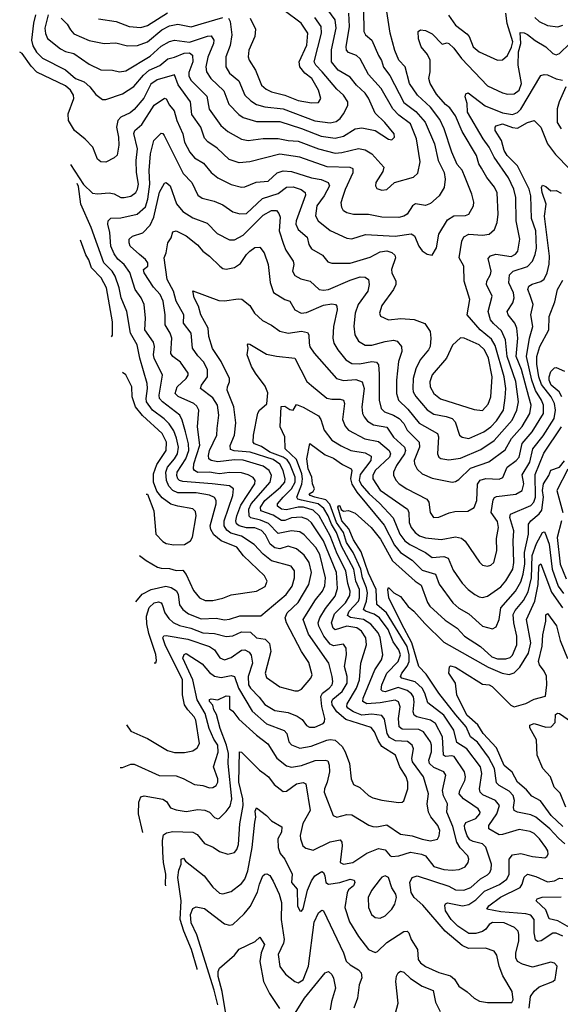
# Model space of a CAD drawing. Extents: x 1308313 to 1441400, y 959662 to 1036319.
# Tile 14 of 256: x 1333181 to 1336411, y 979268 to 985146. Entities that reach past the tile are written whole.
import ezdxf

# ---------------------------------------------------------------- set-up
doc = ezdxf.new("R2010")
doc.units = 0

msp = doc.modelspace()

# ---------------------------------------------------------------- linework, layer by layer
at = {"layer": '0CON10XD'}
for points in [[(1335233.9, 985205), (1335236.4, 985076.4), (1335246.4, 985056.4), (1335285, 985023.1), (1335325, 984931.8), (1335342.1, 984902.1), (1335353.8, 984863.8), (1335393.1, 984813.1), (1335475, 984652.5), (1335548.3, 984598.3), (1335604, 984534), (1335658.9, 984405), (1335681.8, 984305), (1335716.5, 984235), (1335723.2, 984195), (1335717.5, 984145), (1335686.7, 984095), (1335635, 984048.6), (1335605, 984036.9), (1335545, 984047.9), (1335528.5, 984035), (1335495.2, 983984.8), (1335475, 983972.7), (1335445, 983965.9), (1335345, 983968.2), (1335265, 983983.5), (1335175, 983983.9), (1335135, 983992.5), (1335116.1, 984006.1), (1335105.4, 984025.4), (1335102.1, 984055), (1335113.1, 984093.1), (1335126.7, 984135), (1335173.9, 984235), (1335172.2, 984255), (1335155, 984264.6), (1335017.7, 984267.7), (1334855, 984324.8), (1334735, 984343), (1334555, 984296.9), (1334492.7, 984292.7), (1334431.2, 984311.2), (1334360.2, 984380.2), (1334305, 984417.5), (1334285, 984438.5), (1334262.9, 984505), (1334210.1, 984580.1), (1334200.6, 984655), (1334127.1, 984757.1), (1334106.5, 984816.5), (1334002, 984788), (1333965, 984762.2), (1333922, 984678), (1333865, 984610), (1333839.9, 984590.1), (1333785, 984563.4), (1333766.1, 984543.9), (1333758.4, 984505), (1333771.3, 984445), (1333772.4, 984397.6), (1333762.1, 984337.9), (1333745, 984322), (1333695, 984296.2), (1333665, 984297.5), (1333644.6, 984314.6), (1333618.6, 984385), (1333572.4, 984432.4), (1333508.5, 984485), (1333473.2, 984545), (1333469.6, 984585), (1333504.1, 984675.9), (1333502.4, 984695), (1333485.2, 984725), (1333455, 984752), (1333283.2, 984833.2), (1333249.2, 984869.2), (1333195, 984944.3), (1333180.6, 984951.6)], [(1333275.2, 985175), (1333263, 985125), (1333251.4, 985025), (1333260, 984990), (1333281.5, 984951.5), (1333316.6, 984916.6), (1333455, 984847.8), (1333515, 984796.1), (1333565, 984775.5), (1333600, 984745), (1333635, 984700), (1333675, 984670), (1333695, 984669.2), (1333795, 984703.8), (1333862.1, 984747.9), (1333920, 984815), (1333955, 984844.4), (1334017.3, 984872.7), (1334065, 984912.6), (1334105, 984921.6), (1334163.8, 984946.2), (1334195, 984948.7), (1334213.8, 984935), (1334214.3, 984895), (1334191.3, 984831.3), (1334191.7, 984811.7), (1334204.1, 984785), (1334299, 984689), (1334313.1, 984613.1), (1334382.3, 984515), (1334425, 984478.9), (1334505, 984433.8), (1334545, 984425.9), (1334635, 984437.5), (1334725, 984437.7), (1334785, 984425.7), (1334845, 984422), (1334965, 984376), (1335065, 984349.6), (1335105, 984352.5), (1335205, 984377.1), (1335245, 984369.3), (1335285.2, 984345.2), (1335355.6, 984265), (1335350.3, 984239.7), (1335308.1, 984175), (1335306, 984155), (1335315, 984138.8), (1335345, 984128.6), (1335375, 984132.9), (1335420.8, 984175), (1335533.2, 984206.8), (1335559.7, 984230.3), (1335572.7, 984297.3), (1335550.5, 984435), (1335515.9, 984525), (1335445, 984576.7), (1335410.5, 984615), (1335341.2, 984735), (1335265, 984818.2), (1335215, 984912.2), (1335192.4, 984932.4), (1335145, 984951.3), (1335133.5, 984963.5), (1335131.6, 984985), (1335151.3, 985105), (1335147.1, 985185)], [(1333350.9, 985175), (1333330.5, 985095), (1333334.5, 985064.5), (1333346.7, 985035), (1333425, 984972.8), (1333455, 984956.8), (1333505, 984945.3), (1333595, 984880.7), (1333665, 984846.2), (1333735, 984844.6), (1333776, 984836), (1333815, 984841.6), (1333960.5, 984929.5), (1334025, 984988.8), (1334075, 985017.1), (1334105, 985023.2), (1334195, 985013.1), (1334301.8, 985048.2), (1334325, 985050.5), (1334340.3, 985025), (1334337.8, 985005), (1334305, 984922), (1334293.5, 984865), (1334297.1, 984835), (1334322, 984795), (1334400.6, 984720.6), (1334431, 984641), (1334489.5, 984579.5), (1334515, 984562.2), (1334595, 984539.2), (1334735, 984537.8), (1334865, 984496.6), (1334981.5, 984451.5), (1335065, 984438.3), (1335115, 984451.4), (1335185, 984494.7), (1335225, 984501.6), (1335303.9, 984483.9), (1335385, 984433.1), (1335405, 984429.2), (1335420.8, 984445), (1335418.1, 984465), (1335361.7, 984531.7), (1335305, 984588.1), (1335265, 984677.8), (1335245, 984707.5), (1335193.3, 984755), (1335155, 984802.3), (1335083.3, 984845), (1335043.3, 984895), (1335044.5, 984965.5), (1335071.6, 985095), (1335065.7, 985145), (1335021.8, 985205)], [(1333485, 984282.1), (1333561.4, 984161.4), (1333615, 984110), (1333645, 984106.2), (1333715, 984113.5), (1333745, 984107.3), (1333785, 984085.4), (1333805, 984083.9), (1333845, 984093.1), (1333875.4, 984115), (1333885.3, 984135), (1333889.6, 984165), (1333878.1, 984235), (1333875.7, 984305), (1333885.2, 984375), (1333862.6, 984467.4), (1333868.5, 984485), (1333909.8, 984520.2), (1333985, 984635.3), (1334045, 984676.9), (1334055, 984674.6), (1334075, 984636.7), (1334102.6, 984602.6), (1334118.6, 984545), (1334155.8, 984465), (1334166, 984415), (1334197.2, 984355), (1334225, 984320.8), (1334279.2, 984289.2), (1334324.8, 984234.8), (1334365, 984201.2), (1334445, 984162.3), (1334505, 984146.2), (1334525, 984147.9), (1334593.3, 984176.7), (1334665, 984182.7), (1334718.1, 984231.9), (1334755, 984244.2), (1334805, 984239.5), (1334925, 984203), (1334982.4, 984192.4), (1335023.3, 984175), (1335030.9, 984155), (1335000.4, 984095), (1334955.8, 984035), (1334948.1, 983975), (1334964.6, 983945), (1335035, 983888.2), (1335135, 983841.5), (1335165, 983837.3), (1335246.4, 983863.6), (1335424.7, 983854.7), (1335518.7, 983868.7), (1335539.6, 983855), (1335564.6, 983795), (1335585, 983766.9), (1335615, 983745.6), (1335645, 983740), (1335670, 983785), (1335684.3, 983865.7), (1335737.6, 983952.4), (1335774.7, 983975.3), (1335845, 983978.1), (1335864.4, 983985), (1335891.8, 984035), (1335893.4, 984056.6), (1335882, 984105), (1335842.9, 984205), (1335825, 984247.5), (1335795, 984281.4), (1335762.2, 984355), (1335717, 984495), (1335691.2, 984551.2), (1335635.9, 984625), (1335558.2, 984695), (1335508.7, 984765), (1335484.3, 984864.2), (1335445, 984905.5), (1335421.5, 984961.5), (1335394.4, 985065), (1335374.5, 985195)], [(1333651.8, 985151.8), (1333756.5, 985136.5), (1333835, 985104.7), (1333905, 985099.5), (1333945, 985111.6), (1334063.4, 985186.6)], [(1334558.5, 985155), (1334589.7, 985089.7), (1334584.7, 985045), (1334550, 984965), (1334545.4, 984925), (1334551.2, 984905), (1334590.4, 984845), (1334625.7, 984755.8), (1334652.3, 984732.3), (1334685, 984716.6), (1334765, 984696.2), (1334845, 984663.8), (1334925, 984649.1), (1334965, 984652.7), (1334980, 984675), (1334965.8, 984725), (1334926.9, 984795), (1334885, 984827.4), (1334855.2, 984865), (1334850.4, 984895), (1334896, 984995), (1334903, 985065), (1334862.4, 985125), (1334760.3, 985200.3)], [(1335742.7, 985172.7), (1335783.6, 985113.6), (1335851.8, 985061.8), (1335865.3, 985045.3), (1335890.5, 984985), (1335925, 984954.5), (1336034.5, 984904.5), (1336065, 984907.3), (1336095, 984933.5), (1336118.7, 984981.3), (1336126.6, 985015), (1336093.7, 985123.7), (1336085.6, 985185)], [(1333428.9, 985155), (1333465, 985120), (1333484.1, 985085), (1333505, 985062), (1333595, 985022.8), (1333685, 985003.8), (1333755, 985008.2), (1333825, 984990.7), (1333885, 984992.6), (1333945, 985013.8), (1334030.3, 985085), (1334075, 985110.6), (1334125, 985119.1), (1334205, 985103.6), (1334265, 985121.7), (1334395, 985160.3)], [(1334428.9, 985155), (1334437.3, 985135), (1334448.4, 985055), (1334437.6, 984992.4), (1334411.9, 984925), (1334411.3, 984865), (1334435, 984826.2), (1334490.4, 984780.4), (1334526.1, 984695), (1334561, 984661), (1334595, 984640.6), (1334645, 984627), (1334755, 984613.7), (1334945, 984541.9), (1335035, 984531.4), (1335071.5, 984538.5), (1335095, 984557.3), (1335114.6, 984585), (1335141.2, 984635), (1335140.4, 984655), (1335115.4, 984695), (1335075, 984732.5), (1334988.7, 984835), (1334950.3, 984875), (1334940.7, 984895), (1334983.5, 985065), (1334982.3, 985105), (1334945, 985159.7)], [(1336258.7, 985158.7), (1336284.5, 985135), (1336335, 985110.7), (1336395, 985104.6), (1336425, 985114.6)], [(1333874.6, 981670.7), (1333913.2, 981716.8), (1333965.4, 981744.6), (1334053.5, 981763.5), (1334086.5, 981756.5), (1334117.2, 981737.2), (1334127.6, 981715), (1334135, 981652.2), (1334155.4, 981625), (1334189.2, 981599.2), (1334265, 981569.6), (1334355, 981572.7), (1334405, 981563.2), (1334435, 981566.4), (1334495, 981586.5), (1334622, 981588), (1334773.6, 981715), (1334808.2, 981765), (1334821.8, 981815), (1334821.8, 981855), (1334803.2, 981883.2), (1334685, 981915.8), (1334635, 981954.8), (1334582.2, 982012.2), (1334505, 982062.5), (1334441.7, 982081.7), (1334417.7, 982097.7), (1334402.6, 982125), (1334401.6, 982155), (1334454.8, 982305), (1334457.7, 982345), (1334433.3, 982363.3), (1334331.4, 982375), (1334155, 982388.6), (1334135.5, 982395), (1334125, 982405.6), (1334119.6, 982425), (1334122.2, 982445), (1334173.3, 982525), (1334190.7, 982575), (1334189.8, 982615), (1334171.5, 982685), (1334152.2, 982755), (1334136.6, 982785), (1334033.3, 982865), (1334016.2, 982885), (1334014.3, 982905), (1334034.6, 983025), (1333983.8, 983125), (1333980.2, 983145), (1333986.2, 983195), (1333980.5, 983220.5), (1333927.5, 983295), (1333932.4, 983365), (1333923.4, 983445), (1333906.2, 983485), (1333869.7, 983535), (1333837.8, 983637.8), (1333804.2, 983684.2), (1333766.1, 983716.1), (1333745, 983748.5), (1333725.7, 983795), (1333718.4, 983875), (1333706.8, 983925), (1333709.3, 983945), (1333725, 983962.3), (1333785, 983963.2), (1333882.9, 983985), (1333931.6, 984028.4), (1333946.7, 984075), (1333958.9, 984165), (1333954.5, 984245.5), (1333961.4, 984345), (1333981.5, 984425), (1334025, 984467.9), (1334035, 984466.2), (1334043.1, 984455), (1334157.2, 984227.2), (1334210, 984175), (1334245, 984099.4), (1334271.1, 984081.1), (1334343, 984063), (1334395, 984040.9), (1334455, 983998.8), (1334495, 983988.2), (1334535, 983988.3), (1334632.2, 984077.8), (1334725, 984109.4), (1334775, 984145.8), (1334815, 984148.9), (1334862.8, 984132.8), (1334886.5, 984115), (1334888.6, 984098.6), (1334832.6, 983945), (1334830.6, 983925), (1334845, 983894.6), (1334897.4, 983847.4), (1334907.3, 983805), (1334925, 983777.8), (1334990.3, 983740.3), (1335020.9, 983700.9), (1335045, 983692.1), (1335155, 983692.2), (1335275, 983729.4), (1335335, 983760), (1335375, 983765.8), (1335405, 983756.9), (1335421.4, 983741.4), (1335426.5, 983725), (1335401.2, 983655), (1335404.5, 983635), (1335428.6, 983585), (1335428.6, 983565), (1335414.5, 983535), (1335345, 983440), (1335329.4, 983395), (1335335.6, 983375.6), (1335385, 983354.6), (1335457.3, 983362.7), (1335537.1, 983357.1), (1335602, 983332), (1335633.6, 983285), (1335637.5, 983245), (1335632.3, 983195), (1335623.8, 983175), (1335574, 983115), (1335547.9, 983062.1), (1335532.3, 983005), (1335528.9, 982945), (1335531.4, 982925), (1335547.1, 982897.1), (1335615, 982818), (1335655, 982790.8), (1335727.9, 982777.9), (1335765, 982764.6), (1335781.5, 982745), (1335808.9, 982665), (1335825, 982653.8), (1335865, 982646.2), (1335953.9, 982686.1), (1335995, 982715.8), (1336029.4, 982750.6), (1336070.9, 982815), (1336081.3, 982888.7), (1336085.2, 982945), (1336075.2, 983015), (1336022.1, 983202.1), (1335999.4, 983239.4), (1335932.7, 983295), (1335853.8, 983385), (1335869.3, 983475), (1335835.3, 983585), (1335834.7, 983674.7), (1335806.9, 983725), (1335821.5, 983825), (1335835, 983850.8), (1335865, 983865.5), (1335945, 983858.9), (1335984.7, 983865.3), (1336016.6, 983893.4), (1336033.2, 983935), (1336039.1, 983985), (1336033.1, 984113.1), (1336017, 984147), (1335971.8, 984205), (1335939.2, 984259.2), (1335923.5, 984285), (1335910.3, 984335), (1335825, 984479.1), (1335785, 984572.2), (1335750.9, 984620.9), (1335725, 984640.3), (1335671.2, 984701.2), (1335633.1, 984765), (1335625.3, 984795), (1335632.5, 984835), (1335632.3, 984905), (1335617.8, 984937.8), (1335580, 984985), (1335562.7, 985032.7), (1335561.5, 985075), (1335575, 985085.4), (1335605, 985082.3), (1335645, 985061.2), (1335705, 985000), (1335735, 985008.1), (1335745, 985004.4), (1335775, 984976.2), (1335820.3, 984915), (1335975, 984752.4), (1336065, 984708.8), (1336095, 984701.8), (1336135, 984703.6), (1336164.3, 984725.7), (1336178.6, 984765), (1336159.2, 984875), (1336161.3, 984955), (1336173.9, 985005), (1336170.9, 985069.1), (1336195, 985067.3), (1336215, 985057.5), (1336261.2, 985021.2), (1336323.8, 984985), (1336365, 984945.4), (1336385, 984936.2), (1336405, 984944.6), (1336466.7, 985003.3)], [(1333985, 981306.1), (1333995, 981307.5), (1333998.8, 981321.2), (1333994.4, 981355.6), (1333951.9, 981481.9), (1333939.9, 981540.1), (1333938.5, 981585), (1333955, 981636.4), (1333985, 981664.6), (1334010, 981670), (1334025, 981665.5), (1334032.7, 981655), (1334048, 981605), (1334070.9, 981570.9), (1334097.7, 981547.7), (1334135, 981529.6), (1334202.6, 981512.6), (1334275, 981485.6), (1334345, 981481.5), (1334415, 981463.1), (1334455, 981467.5), (1334505, 981491), (1334559.3, 981489.3), (1334595.5, 981455.5), (1334647.1, 981447.1), (1334672.7, 981422.7), (1334680.9, 981375), (1334648, 981245), (1334655, 981219.4), (1334735, 981163.1), (1334825, 981139.5), (1334845, 981140), (1334865, 981150), (1334920.5, 981215), (1334928.8, 981235), (1334907.6, 981307.6), (1334864.8, 981374.8), (1334775.3, 981545), (1334765.9, 981575), (1334778.4, 981605), (1334844.2, 981665.8), (1334907.4, 981775), (1334923.4, 981845), (1334911, 981905), (1334879.9, 981949.9), (1334835, 981986.8), (1334785, 982003.2), (1334735, 981988), (1334705, 981992.3), (1334676.7, 982015), (1334650.1, 982070.1), (1334625, 982097), (1334585, 982112.1), (1334535, 982111.8), (1334491.8, 982125), (1334475.8, 982135.8), (1334471.8, 982155), (1334477.3, 982185), (1334501.7, 982248.3), (1334584.7, 982375), (1334586.6, 982395), (1334575, 982413.1), (1334545, 982429.5), (1334505, 982440), (1334435, 982442.5), (1334375, 982435.6), (1334349.5, 982439.5), (1334315, 982445.2), (1334245, 982443.7), (1334225, 982454.1), (1334219.5, 982465), (1334221.3, 982495), (1334256.2, 982606.2), (1334242.9, 982715), (1334251.1, 982815), (1334239, 982839), (1334221.8, 982855), (1334127.2, 982897.2), (1334108.7, 982915), (1334121.9, 982955), (1334175.3, 983005), (1334187.2, 983025), (1334186.7, 983035), (1334142.4, 983102.4), (1334096.4, 983136.4), (1334083.4, 983153.4), (1334089, 983245), (1334078.8, 983275), (1334048.9, 983325), (1334050.6, 983385), (1334037.4, 983465), (1334020.2, 983505), (1333980.3, 983550.3), (1333924.4, 983635), (1333920.5, 983655), (1333946.9, 983675), (1333945.5, 983694.5), (1333931.5, 983715), (1333896.1, 983743.9), (1333841.6, 983795), (1333833.8, 983815), (1333835.7, 983835), (1333855.4, 983854.6), (1333916.6, 983873.4), (1333959.8, 983920.2), (1333981.8, 983968.2), (1334015, 984115.6), (1334045, 984171.2), (1334055, 984174.3), (1334078.8, 984155), (1334116.9, 984046.9), (1334155, 984000.4), (1334215, 983963.5), (1334300.8, 983930.8), (1334360.8, 983870.8), (1334435, 983831.2), (1334465, 983832.9), (1334515, 983860.4), (1334635, 983979.2), (1334685, 984006.7), (1334715, 984008.1), (1334729.8, 983989.8), (1334737.2, 983967.2), (1334731.1, 983885), (1334756.2, 983806.2), (1334770.4, 983770.4), (1334814.5, 983705), (1334818.8, 983685), (1334810.5, 983645), (1334825, 983620), (1334859.4, 983599.4), (1334915.8, 983585), (1334970.8, 983535), (1334995, 983531.1), (1335025, 983536.2), (1335155, 983592.1), (1335215, 983610.3), (1335245, 983610), (1335264.4, 983595), (1335268.8, 983565), (1335260.8, 983525), (1335202.8, 983445), (1335184.1, 983395), (1335176.7, 983316.7), (1335183.1, 983265), (1335205, 983227.5), (1335245, 983203.8), (1335285, 983202.9), (1335365, 983225.9), (1335415, 983233.2), (1335436.9, 983226.9), (1335461.9, 983195), (1335463.9, 983165), (1335444.7, 983105), (1335431.1, 982995), (1335431.2, 982915), (1335443.9, 982875), (1335500.5, 982820.5), (1335568, 982738), (1335676.1, 982675), (1335681.9, 982655), (1335676.2, 982555), (1335684.4, 982535), (1335695.9, 982525.9), (1335745, 982519.1), (1335815, 982528.8), (1335935, 982580.5), (1336015, 982633.8), (1336123.8, 982756.2), (1336150.9, 982815), (1336160, 982865), (1336144, 982986), (1336092.9, 983135), (1336083.3, 983235), (1336058.6, 983288.6), (1336012, 983332), (1335994.3, 983355), (1335979.5, 983405), (1336003.1, 983495), (1335970, 983565), (1335972.1, 983585), (1335993.8, 983625), (1335997.5, 983645), (1335979.1, 983720.9), (1335993.1, 983736.9), (1336025, 983747.2), (1336116.5, 983733.5), (1336143.8, 983746.2), (1336157.2, 983765), (1336168.1, 983835), (1336146.9, 983945), (1336145.2, 984085), (1336133.2, 984135), (1336101.9, 984201.9), (1336015.1, 984325.1), (1335986, 984385), (1335949.5, 984435), (1335856.9, 984595), (1335853.8, 984645), (1335842.5, 984685), (1335845.5, 984704.5), (1335860.6, 984709.4), (1335962.5, 984632.5), (1336065, 984591.2), (1336125, 984581.1), (1336155, 984591.6), (1336175, 984611.6), (1336295, 984813.1), (1336315, 984819.5), (1336335, 984817.5), (1336385, 984792.9), (1336423.3, 984785)], [(1336443.1, 984745), (1336403.9, 984655), (1336392.8, 984615), (1336392, 984532), (1336415, 984495.5)], [(1333818.2, 980936.6), (1333845, 980897.8), (1333916.8, 980866.8), (1333945, 980855.5), (1334063, 980783), (1334105, 980771.5), (1334165, 980770.8), (1334215, 980780.9), (1334241.7, 980798.3), (1334255.3, 980824.7), (1334233.6, 980965), (1334223.9, 980985), (1334185.3, 981025), (1334165.7, 981055), (1334153.5, 981115), (1334152.8, 981205), (1334049, 981415), (1334035.4, 981455), (1334041.3, 981468.7), (1334055, 981470.7), (1334185, 981446.9), (1334314.5, 981404.5), (1334344.7, 981385), (1334377, 981337), (1334404.8, 981324.8), (1334445, 981337.6), (1334505, 981382.7), (1334525, 981383.3), (1334551, 981371), (1334563.1, 981353.1), (1334571.2, 981305), (1334546.3, 981225), (1334548.6, 981175), (1334559.2, 981155), (1334611.9, 981101.9), (1334645, 981057.3), (1334705, 981022.9), (1334785, 981009.4), (1334838.5, 980988.5), (1334868.2, 980968.2), (1334895, 980933.1), (1334911.9, 980921.9), (1334945, 980923.2), (1334994.4, 980945), (1335002.5, 980955), (1335002.9, 980975), (1334985.2, 981045), (1334980.7, 981105), (1334988.9, 981125), (1335030.3, 981155), (1335046.8, 981175), (1335051.8, 981195), (1335048.1, 981225), (1335027.5, 981305), (1334907, 981477), (1334874.3, 981565), (1334948.2, 981681.8), (1334989.7, 981735), (1335003.7, 981766.3), (1335007.4, 981815), (1334973.4, 981953.4), (1334950.5, 981995), (1334881, 982071), (1334855, 982088.3), (1334805, 982094.1), (1334725, 982078.6), (1334668.1, 982138.1), (1334619, 982159), (1334562.5, 982172.5), (1334552.1, 982182.1), (1334550.4, 982225), (1334563.3, 982255), (1334677.7, 982385), (1334685.7, 982425), (1334671.8, 982455), (1334635, 982480.7), (1334515, 982516.8), (1334465, 982519), (1334365, 982505.9), (1334324.5, 982514.5), (1334310.7, 982525), (1334308.4, 982545), (1334315.6, 982575), (1334357.9, 982665), (1334361.4, 982705), (1334371.1, 982785), (1334361.6, 982845), (1334335, 982888.6), (1334260.9, 982945), (1334267.5, 982965), (1334302.2, 983015), (1334303.3, 983055), (1334280.9, 983100.9), (1334245, 983139.2), (1334214, 983185), (1334205.9, 983275), (1334159.8, 983335), (1334160.6, 983385), (1334114.7, 983465), (1334098.9, 983525), (1334062.5, 983595), (1334044.6, 983725), (1334056.7, 983755), (1334066, 983815), (1334085, 983843.3), (1334095, 983880), (1334115, 983886.1), (1334175, 983856.4), (1334242.3, 983802.3), (1334274.7, 983764.7), (1334314.7, 983734.7), (1334375.7, 983675), (1334395, 983661.1), (1334415, 983656.5), (1334465, 983666.9), (1334499.7, 983690.3), (1334534.8, 983745.2), (1334555, 983764.6), (1334585, 983786.7), (1334615, 983789.2), (1334640.5, 983755), (1334666.1, 983685), (1334678.1, 983578.1), (1334696.9, 983516.9), (1334765.4, 983475.4), (1334795.6, 983465), (1334825, 983413.5), (1334863.3, 983395), (1334895, 983398.8), (1334995, 983442.5), (1335045, 983450), (1335067.5, 983445), (1335075.6, 983435), (1335076.8, 983415), (1335054.7, 983315), (1335051.6, 983245), (1335058, 983215), (1335081.1, 983175), (1335128.8, 983115), (1335165, 983093.5), (1335211.5, 983091.5), (1335285, 983105.7), (1335311.7, 983101.7), (1335323.8, 983085), (1335328.7, 983031.3), (1335327.9, 982875), (1335340, 982825), (1335360.5, 982805), (1335415, 982785.7), (1335447.5, 982765), (1335475.7, 982735), (1335495.3, 982695), (1335567.9, 982625), (1335570.2, 982595), (1335538.1, 982515), (1335540.3, 982495), (1335555, 982463.1), (1335585.7, 982435.8), (1335645, 982408.7), (1335764.4, 982385.6), (1335785, 982388.9), (1335805, 982401.5), (1335875, 982469.2), (1335984.1, 982505.9), (1336081, 982579), (1336119.8, 982645), (1336182.8, 982717.2), (1336227.6, 982795), (1336236.3, 982845), (1336223.3, 982895), (1336177.8, 983057.8), (1336147.7, 983135), (1336157.2, 983245), (1336151.1, 983305), (1336139.7, 983335), (1336098.2, 983385), (1336092.5, 983405), (1336127.7, 983455), (1336134.1, 983485), (1336130.7, 983515), (1336102.9, 983575), (1336106.2, 983623.8), (1336128.6, 983645), (1336215, 983672.2), (1336244.7, 983705), (1336261.2, 983745), (1336267.6, 983782.4), (1336263.6, 983885), (1336239.1, 983959.1), (1336234.8, 984094.8), (1336225.4, 984135.4), (1336154.6, 984274.6), (1336093.6, 984335), (1336074.3, 984365), (1336058.8, 984425), (1336022.2, 984485), (1336020.5, 984505), (1336027.2, 984512.8), (1336065, 984524.4), (1336125, 984502.4), (1336155, 984499.6), (1336215, 984532.3), (1336255, 984543.8), (1336295, 984504), (1336334.6, 984405), (1336381.4, 984341.4), (1336465.4, 984255)], [(1333895.7, 981947.6), (1333937.2, 981917.2), (1334005, 981877.5), (1334025, 981870.8), (1334075, 981869.6), (1334115, 981858.5), (1334155, 981859.5), (1334175, 981834.4), (1334218.2, 981738.2), (1334255.2, 981695.2), (1334289.7, 981679.7), (1334335, 981679.7), (1334395, 981693.2), (1334445, 981713.1), (1334595, 981733.6), (1334646.9, 981763.1), (1334658.9, 981795), (1334643.3, 981825), (1334517.8, 981945), (1334477.9, 981997.9), (1334384, 982034), (1334340.1, 982070.1), (1334322.8, 982102.8), (1334319.5, 982125), (1334355.2, 982255), (1334354.7, 982275), (1334344, 982294), (1334315, 982307.6), (1334235, 982321.6), (1334125, 982320.6), (1334094.9, 982334.9), (1334071.4, 982361.4), (1334057.9, 982395), (1334053.4, 982445), (1334064.3, 982475.7), (1334106.3, 982525), (1334123.5, 982555), (1334129, 982595), (1334118.4, 982648.4), (1334102, 982692), (1334074.1, 982734.1), (1334044.1, 982764.1), (1333975, 982815.7), (1333938.1, 982865), (1333935.7, 982885), (1333944.8, 982945), (1333941.6, 982975), (1333897.7, 983125), (1333881.6, 983205), (1333843, 983275), (1333821.6, 983405), (1333786.2, 983485), (1333774.5, 983545), (1333751.5, 983615), (1333733.3, 983645), (1333683.9, 983695), (1333608.3, 983905), (1333545, 984045.6), (1333531.1, 984151.1), (1333523.3, 984169)], [(1333781.7, 980682.1), (1333795, 980681.9), (1333845, 980701.5), (1333865, 980701.8), (1334013.6, 980633.6), (1334115, 980631.6), (1334156.4, 980616.4), (1334225, 980579.4), (1334275, 980574.4), (1334315, 980561.1), (1334335, 980561.9), (1334354.3, 980575), (1334363.8, 980595), (1334364.6, 980615), (1334338.8, 980685), (1334366.3, 980773.7), (1334365, 980814.4), (1334340.8, 980850.8), (1334312.4, 980915), (1334288.7, 981005), (1334241.2, 981085), (1334215.5, 981205), (1334156.3, 981333.7), (1334164, 981356), (1334175, 981361.9), (1334271.5, 981301.5), (1334315, 981248.7), (1334345, 981227.8), (1334385, 981219.2), (1334445, 981231.8), (1334464.1, 981224.1), (1334487.3, 981155), (1334568.8, 981018.8), (1334655, 980943.3), (1334761.7, 980901.7), (1334776.8, 980885), (1334789.3, 980835), (1334805, 980816.7), (1334855, 980796.9), (1334921.2, 980808.8), (1335015, 980844.7), (1335035, 980848.6), (1335065, 980844.2), (1335107.1, 980807.1), (1335125.7, 980775), (1335151.8, 980705), (1335161.8, 980615), (1335175, 980579.2), (1335212.7, 980562.7), (1335264, 980514), (1335289.8, 980499.8), (1335345, 980486.2), (1335443.7, 980473.7), (1335465, 980474.2), (1335475, 980483.3), (1335499.6, 980555), (1335499.7, 980595), (1335490, 980625), (1335451.1, 980685), (1335425.5, 980755.5), (1335345, 980806.4), (1335322.2, 980842.2), (1335300.4, 980895), (1335279.7, 980919.7), (1335128.3, 980968.3), (1335075, 981013.6), (1335048, 981055), (1335045.2, 981075), (1335050.7, 981089.3), (1335108.1, 981135), (1335137.4, 981185), (1335137.5, 981225), (1335121.7, 981285), (1335132.9, 981355), (1335131.5, 981395), (1335115, 981417.9), (1335055, 981408.9), (1335035, 981418.8), (1334998.6, 981465), (1334967.7, 981525), (1334964.8, 981545), (1334973.3, 981575), (1335008.4, 981631.6), (1335065.4, 981704.6), (1335079.2, 981750.8), (1335074.2, 981845), (1334995.1, 982035.1), (1334925, 982143.2), (1334902.8, 982162.8), (1334865, 982177), (1334805, 982171.8), (1334765, 982156.6), (1334745, 982155.7), (1334695, 982188.2), (1334622.3, 982215), (1334620.2, 982235), (1334644.8, 982275), (1334739.6, 982355), (1334764.8, 982385), (1334767.4, 982405), (1334755.7, 982455), (1334735, 982493.1), (1334695, 982519.9), (1334556.7, 982565), (1334462.2, 982572.2), (1334441.1, 982581.1), (1334437.2, 982605), (1334463.2, 982665), (1334471.1, 982738.9), (1334460.5, 982835), (1334421.2, 982935), (1334422.2, 982955), (1334434.4, 982985), (1334433.5, 983005), (1334384.9, 983104.9), (1334333.5, 983183.5), (1334310.9, 983255), (1334307.1, 983305), (1334262.6, 983385), (1334248.6, 983435), (1334223.2, 983485), (1334215, 983527.5), (1334369.6, 983469.6), (1334405, 983467.1), (1334485, 983480.6), (1334507.6, 983477.6), (1334555, 983440), (1334582.9, 983395), (1334630.4, 983350.4), (1334685, 983323.5), (1334735, 983286.9), (1334785, 983274.7), (1334865, 983286.2), (1334899.6, 983279.6), (1334908.9, 983265), (1334909.3, 983215), (1334913.8, 983193.8), (1334940, 983155), (1335074.4, 983004.4), (1335115, 982991.8), (1335189, 982999), (1335227.1, 982985), (1335238.3, 982945), (1335224.2, 982834.2), (1335229.1, 982795), (1335238.7, 982775), (1335259.3, 982749.3), (1335295, 982727.9), (1335375, 982714.1), (1335414, 982654), (1335480.2, 982595), (1335485.6, 982575), (1335480.3, 982555), (1335432.6, 982485), (1335414.1, 982445), (1335414.1, 982424.1), (1335429.1, 982395), (1335448.2, 982375), (1335494.5, 982345), (1335613.6, 982283.6), (1335624.6, 982265), (1335633.3, 982205), (1335653.3, 982175), (1335685, 982175.6), (1335747.1, 982202.9), (1335780.7, 982209.3), (1335857.4, 982212.6), (1335895.2, 982234.8), (1335912.1, 982275), (1335916, 982374), (1335932, 982398), (1335965, 982406.7), (1336045, 982402.7), (1336067.2, 982412.8), (1336094.1, 982475), (1336146.3, 982513.7), (1336164.3, 982535), (1336183.5, 982616.5), (1336241.9, 982685), (1336309.4, 982795), (1336310.7, 982845), (1336299, 982875), (1336262.8, 982932.8), (1336240.1, 982995), (1336208.9, 983135), (1336225.9, 983245), (1336246.3, 983315), (1336234.1, 983385), (1336247.9, 983445), (1336230.3, 983500.3), (1336216.8, 983535), (1336222.5, 983555), (1336242.4, 983567.6), (1336295, 983583.2), (1336313.4, 983596.6), (1336332.1, 983635), (1336343.1, 983686.9), (1336345.6, 983735), (1336316.1, 983973.9), (1336325.4, 984045), (1336302, 984115), (1336299.1, 984145), (1336305, 984157.5), (1336325, 984150.6), (1336355, 984123.8), (1336385, 984125.7), (1336415, 984110.6)], [(1333729.9, 983252.3), (1333735, 983262.5), (1333735, 983342.5), (1333698.5, 983545), (1333666.7, 983605), (1333610.4, 983665), (1333593.1, 983713.1), (1333575, 983742.5), (1333544, 983829.6)], [(1333916.1, 980293.9), (1333890, 980405), (1333891.8, 980475), (1333905, 980505.7), (1333925, 980512.5), (1334035, 980492.7), (1334057.7, 980477.7), (1334081.5, 980441.5), (1334115, 980428.8), (1334175, 980419.6), (1334245, 980431.9), (1334286.6, 980426.6), (1334314.4, 980415), (1334345, 980383.3), (1334365, 980375.6), (1334375, 980378.6), (1334415, 980418.2), (1334438.6, 980451.4), (1334448.1, 980495), (1334425.8, 980705), (1334427.8, 980765), (1334416.1, 980815), (1334378, 980915), (1334357.3, 980997.3), (1334341, 981025), (1334333.9, 981053.9), (1334315.4, 981075), (1334315, 981087.5), (1334325, 981091.5), (1334365, 981085.5), (1334415, 981108.7), (1334435, 981107.3), (1334435, 981032), (1334455, 981018.1), (1334490.9, 980970.9), (1334595.2, 980875.2), (1334663.8, 980823.8), (1334717.9, 980737.9), (1334775, 980691.1), (1334805, 980684.1), (1334865, 980693.3), (1334946.2, 980723.8), (1335005.9, 980725.9), (1335020.7, 980720.7), (1335030.6, 980695), (1335032.5, 980655), (1335018, 980595), (1335000.9, 980555), (1335000, 980535), (1335053.1, 980395), (1335075, 980385.5), (1335135, 980401.1), (1335165, 980399.6), (1335267.6, 980337.6), (1335289.8, 980329.8), (1335315, 980328.2), (1335375, 980338.9), (1335455, 980284), (1335525, 980274.2), (1335585, 980253.3), (1335635.4, 980244.6), (1335676.1, 980253.9), (1335686.5, 980273.5), (1335690.7, 980305), (1335679.6, 980335), (1335637.2, 980387.2), (1335623.3, 980415), (1335615.3, 980464.7), (1335623.1, 980525), (1335593.5, 980625), (1335527, 980715), (1335523.5, 980735), (1335533, 980793), (1335526, 980815), (1335496.9, 980836.9), (1335425, 980841), (1335390.1, 980860.1), (1335375.9, 980885), (1335360.4, 980970.4), (1335345, 980992.3), (1335285, 980999.2), (1335225, 980994.2), (1335175, 981013.7), (1335141.9, 981035), (1335135.8, 981045), (1335137.7, 981062.3), (1335193.8, 981155), (1335211, 981205), (1335217.9, 981305), (1335253.2, 981415), (1335247.9, 981455), (1335223.4, 981495), (1335195.5, 981515), (1335135, 981524.6), (1335065, 981502.9), (1335053.1, 981513.1), (1335043.1, 981545), (1335061.4, 981598.6), (1335126.3, 981665), (1335152.2, 981707.8), (1335154.5, 981735), (1335140.7, 981780.7), (1335129.4, 981855), (1335078.2, 981958.2), (1335034.9, 982065), (1334969.3, 982185), (1334935, 982218.3), (1334875.6, 982235.6), (1334845, 982235.1), (1334775, 982220.5), (1334745, 982223.9), (1334721.8, 982241.8), (1334720.3, 982255), (1334755.7, 982295), (1334805, 982346), (1334826.4, 982385), (1334826.1, 982415), (1334794.9, 982495), (1334778.3, 982518.3), (1334755.2, 982535), (1334675, 982564.9), (1334625, 982597.3), (1334583.6, 982615), (1334575.4, 982625), (1334577.3, 982665), (1334603.2, 982796.8), (1334614.4, 982815), (1334656.3, 982853.7), (1334662.4, 982917.6), (1334648, 982958), (1334589.7, 983035), (1334566.2, 983076.2), (1334539.4, 983145), (1334546, 983185), (1334541.4, 983205), (1334545, 983211.2), (1334555, 983210), (1334655, 983148.5), (1334715, 983136.5), (1334825, 983126.2), (1334895.3, 982985.3), (1334925, 982962.1), (1335015, 982886.7), (1335045, 982880.5), (1335095, 982881.2), (1335115, 982874.3), (1335121.3, 982855), (1335109.5, 982759.5), (1335125, 982718.6), (1335144.5, 982695), (1335243.6, 982643.6), (1335325, 982628.3), (1335388.6, 982575), (1335396.2, 982555), (1335390.2, 982535), (1335305.2, 982455), (1335290.7, 982425), (1335290.5, 982405), (1335335, 982338.4), (1335497.3, 982225), (1335505.7, 982205), (1335506.8, 982145), (1335519.7, 982115), (1335542.7, 982085), (1335569.5, 982065), (1335605, 982053.5), (1335698, 982042), (1335785, 982059.6), (1335821.1, 982051.1), (1335842.8, 982032.8), (1335927, 981907), (1335945, 981889.2), (1335975, 981883.1), (1335995, 981889.4), (1336012.9, 981905), (1336032.3, 981975), (1336029.3, 982049.3), (1336041.2, 982115), (1336035, 982149.4), (1335996.6, 982205), (1336009.4, 982280.6), (1336016.8, 982293.2), (1336029.9, 982300.1), (1336145, 982312.9), (1336182.1, 982335), (1336191.9, 982375), (1336181.8, 982428.2), (1336228.7, 982505), (1336246.2, 982585), (1336307.5, 982662.5), (1336374.5, 982765), (1336381.5, 982815), (1336375.1, 982855.1), (1336356.2, 982895), (1336298.3, 982968.3), (1336282, 983015), (1336270.5, 983089.5), (1336270.5, 983135), (1336287.3, 983195), (1336342.9, 983295), (1336343.9, 983375), (1336378, 983462), (1336393.6, 983535), (1336425, 983590.8)], [(1335945, 982813.3), (1335979.6, 982850.4), (1335994.8, 982895.2), (1336003.5, 983015), (1335981.5, 983125), (1335957.6, 983175), (1335925, 983204.8), (1335835.9, 983245.9), (1335815, 983246.7), (1335767.3, 983202.7), (1335730, 983125), (1335645, 983026.7), (1335631.3, 982985), (1335633.3, 982955), (1335655.4, 982915), (1335695, 982883.7), (1335895, 982819.6), (1335945, 982813.3)], [(1336419, 982895), (1336403.6, 982923.6), (1336357, 982965), (1336343.7, 982995), (1336343.9, 983015), (1336354.7, 983045.3), (1336375, 983067.5), (1336385, 983070), (1336435, 983048)], [(1333935.7, 982314.2), (1333945, 982313.8), (1333981.8, 982215), (1333995, 982074.2), (1334035, 982030.6), (1334055, 982018.5), (1334101.2, 982011.2), (1334165, 982013.9), (1334200.8, 982035), (1334213.2, 982056.8), (1334234.6, 982184.6), (1334230.9, 982210.9), (1334215, 982226.8), (1334125, 982241), (1334083.8, 982253.8), (1334031, 982291), (1334000.5, 982330.5), (1333980.4, 982385), (1333980.4, 982435), (1333999.7, 982490.3), (1334055.2, 982574.8), (1334057.8, 982625), (1334031.1, 982675), (1333915, 982782.9), (1333873.4, 982835), (1333852.4, 982895), (1333851.5, 982955), (1333815, 983026), (1333794.6, 983039.9)], [(1334053.6, 979974.9), (1334052.1, 979985), (1334054, 980045), (1334039, 980115), (1334035.7, 980175.8), (1334034.8, 980245.2), (1334040.3, 980279.7), (1334058.3, 980291.7), (1334095, 980300), (1334215.3, 980295.3), (1334241.6, 980281.6), (1334285, 980227.7), (1334335.9, 980205.9), (1334375, 980180.9), (1334425, 980164.5), (1334465, 980174.5), (1334478.8, 980191.2), (1334488.7, 980221.3), (1334495.7, 980345), (1334515.2, 980455), (1334513.2, 980495), (1334490.7, 980595), (1334493.3, 980775), (1334505, 980772.5), (1334612.7, 980665), (1334641.1, 980645), (1334667.5, 980625), (1334700.3, 980580.3), (1334755, 980538.5), (1334775, 980541.2), (1334835, 980584.1), (1334875, 980592.5), (1334890, 980585), (1334915.3, 980425), (1334871.9, 980348.1), (1334856.2, 980275), (1334857.5, 980255), (1334872.5, 980215), (1334889.4, 980199.4), (1334935, 980188.2), (1335035, 980238.2), (1335095, 980250), (1335106, 980236), (1335106.9, 980215), (1335094.5, 980115), (1335114.7, 980104.7), (1335171.9, 980115), (1335255, 980170), (1335325, 980198.5), (1335365, 980190.6), (1335394, 980155), (1335405, 980150.6), (1335445, 980154.1), (1335515, 980176.1), (1335582, 980165), (1335605, 980155.3), (1335655, 980089.7), (1335715, 980072.3), (1335765, 980068.1), (1335807, 980073), (1335842.3, 980087.7), (1335859.6, 980115), (1335863.8, 980135), (1335858.9, 980155), (1335812.4, 980202.4), (1335791.9, 980235), (1335768.6, 980328.6), (1335732, 980415), (1335737.2, 980465), (1335712.8, 980512.8), (1335706.1, 980545), (1335726.7, 980635), (1335715, 980656.1), (1335655, 980682.2), (1335628.8, 980705), (1335624.8, 980725), (1335641.1, 980775), (1335641.6, 980815), (1335634.7, 980835), (1335593.8, 980893.8), (1335565, 980909.2), (1335465, 980911.5), (1335448.4, 980925), (1335443.3, 980975), (1335453.4, 981043.4), (1335443.9, 981073.9), (1335423.1, 981083.1), (1335335, 981068.1), (1335255, 981061.2), (1335230.3, 981075), (1335232.6, 981095), (1335302.8, 981265), (1335342.5, 981325), (1335350.3, 981355), (1335335, 981458.5), (1335322, 981485), (1335277.6, 981537.5), (1335235, 981565.5), (1335158, 981578), (1335138.2, 981588.3), (1335148.5, 981615), (1335205, 981673.8), (1335210.4, 981695), (1335210.9, 981745), (1335188.9, 981795), (1335177.3, 981865), (1335104.1, 982004.1), (1335073.2, 982085), (1335043.9, 982133.9), (1335024, 982185), (1334997.6, 982227.6), (1334963.2, 982255), (1334865, 982277.7), (1334843.1, 982283.1), (1334836, 982295), (1334865.8, 982374.2), (1334870.4, 982405), (1334866.3, 982435), (1334835, 982519.6), (1334766.7, 982585), (1334763.9, 982655), (1334737.7, 982715), (1334743.3, 982836.7), (1334765, 982839.2), (1334795, 982820), (1334814, 982816), (1334835, 982848), (1334875, 982833.3), (1334965, 982782.2), (1334979.9, 982759.9), (1335000, 982695), (1335046.2, 982635), (1335101.4, 982601.3), (1335160, 982575), (1335245, 982560.2), (1335279.9, 982539.9), (1335278.1, 982515), (1335215, 982431.9), (1335209.2, 982395), (1335224.1, 982365), (1335268.1, 982315), (1335329.7, 982259.7), (1335412.1, 982172.1), (1335451.7, 982075), (1335481, 982035), (1335512.1, 982012.1), (1335606.1, 981966.1), (1335645, 981935.9), (1335715, 981940.5), (1335741.1, 981931.1), (1335769.7, 981859.7), (1335825, 981782.7), (1335859.5, 981745), (1335900, 981715), (1335925, 981700.4), (1335945, 981696.9), (1335975, 981703.8), (1336055, 981760.7), (1336085, 981795.4), (1336126.5, 981865), (1336133.2, 981905), (1336128.4, 982035), (1336133, 982095), (1336110, 982175), (1336113.8, 982195), (1336234.1, 982245), (1336251.9, 982265), (1336261.7, 982295), (1336259.9, 982430.1), (1336312.6, 982557.4), (1336416.8, 982715)], [(1334241.9, 979475.3), (1334240.1, 979478.8), (1334207, 979595), (1334161.2, 979705), (1334139.8, 979775), (1334144.8, 979885), (1334125.8, 980025), (1334131.4, 980068.6), (1334146, 980105), (1334146.2, 980135), (1334159.4, 980139.4), (1334172.2, 980122.2), (1334282.9, 980035), (1334335, 979968.2), (1334375, 979931.9), (1334395, 979926.9), (1334445, 979942.2), (1334505, 979988.9), (1334525, 980015.7), (1334544.2, 980065), (1334569.2, 980205), (1334585.9, 980355), (1334591.8, 980385), (1334588.5, 980421.5), (1334595, 980440), (1334655, 980394.4), (1334685, 980363.5), (1334747.6, 980327.6), (1334744.6, 980295), (1334723.5, 980256.5), (1334725.8, 980205), (1334737.3, 980167.3), (1334765.4, 980135), (1334808.7, 980045), (1334803.9, 979995), (1334837.9, 979955), (1334839.5, 979855), (1334855, 979826), (1334865, 979823.8), (1334875, 979837.5), (1334899.9, 979950.1), (1334923.1, 980005), (1334944.7, 980035), (1334975, 980054.5), (1334985, 980060), (1334995, 980054.3), (1335004.7, 980034.7), (1335010.5, 979995), (1335025, 979984.5), (1335094, 979995), (1335155, 980015.3), (1335179.6, 980009.6), (1335182.9, 979995), (1335176, 979975), (1335145, 979951.1), (1335136.3, 979933.7), (1335123.6, 979845), (1335151, 979761), (1335205, 979673.5), (1335264.2, 979594.2), (1335305, 979576.7), (1335317.8, 979582.2), (1335373.2, 979636.8), (1335475, 979701.8), (1335495, 979704.5), (1335505.3, 979695.3), (1335519.5, 979655), (1335556.7, 979595), (1335561.6, 979535), (1335575, 979514.6), (1335605, 979494), (1335685, 979458.4), (1335755, 979437.5), (1335777.7, 979417.7), (1335805, 979375.6), (1335855, 979341.9), (1335895.3, 979305.3), (1335927.5, 979287.5), (1335975, 979278.2), (1336121.4, 979278.6), (1336129.5, 979295), (1336122.9, 979345), (1336067.8, 979437.8), (1336045.3, 979495), (1336030.6, 979560.6), (1336014.7, 979584.7), (1335963.1, 979603.1), (1335861.7, 979601.7), (1335825, 979618.1), (1335723.6, 979705), (1335588.9, 979858.9), (1335537.5, 979905), (1335520.2, 979935), (1335511.9, 979995), (1335525, 980025.7), (1335555, 980035.4), (1335745, 979972.3), (1335785, 979951.1), (1335835, 979948.4), (1335875.2, 979964.8), (1335933.3, 980016.7), (1335975, 980040.4), (1335989.2, 980055), (1335998.2, 980075), (1335999.3, 980105), (1335966.5, 980206.5), (1335946.2, 980226.2), (1335889.1, 980239.1), (1335869.6, 980249.6), (1335853.4, 980273.5), (1335840.6, 980315), (1335838.1, 980335), (1335846.4, 980353.6), (1335905, 980376.4), (1335930.4, 980405), (1335931.5, 980415), (1335920, 980435), (1335887.5, 980457.5), (1335832.4, 980495), (1335806.7, 980525), (1335810.3, 980545), (1335840.5, 980605), (1335844.1, 980625.9), (1335838.2, 980655), (1335777.1, 980747.1), (1335762.1, 980752.1), (1335725, 980747.9), (1335712.5, 980755), (1335707, 980865), (1335665, 980945.3), (1335635.5, 980965), (1335554.1, 980984.1), (1335537.5, 980995), (1335531, 981015), (1335537, 981073), (1335533.2, 981103.2), (1335522.1, 981122.1), (1335495, 981141), (1335441.2, 981158.8), (1335365, 981133.8), (1335347.3, 981137.3), (1335340.4, 981145), (1335343.9, 981175), (1335373.3, 981245), (1335442.1, 981315), (1335455.5, 981355), (1335445.5, 981385), (1335411.2, 981431.2), (1335382.9, 981505), (1335331, 981575), (1335297.7, 981597.7), (1335245.9, 981615), (1335234.4, 981625), (1335252.6, 981675), (1335258.3, 981725), (1335253, 981755), (1335228.4, 981815), (1335218.4, 981865), (1335174, 981965), (1335133.8, 982025), (1335114.5, 982085), (1335073, 982145), (1335033.8, 982253.8), (1335009.2, 982279.2), (1334943.5, 982295), (1334916.5, 982305), (1334910, 982315), (1334935, 982330), (1334941.2, 982345), (1334929.5, 982375), (1334926.9, 982415), (1334904, 982465), (1334897.1, 982525), (1334915, 982616.5), (1335005, 982547.7), (1335055, 982528.8), (1335109.8, 982489.8), (1335161.8, 982465), (1335165.7, 982455), (1335157.1, 982405), (1335165, 982372.4), (1335194.9, 982324.9), (1335358.1, 982128.1), (1335419.8, 982009.8), (1335455, 981965.3), (1335525, 981919.2), (1335585, 981860.5), (1335665, 981836.1), (1335685.9, 981775.9), (1335768.5, 981665), (1335805, 981632.5), (1335865, 981598.9), (1335945.8, 981525), (1336005, 981510.5), (1336028.3, 981521.7), (1336045, 981566.2), (1336054.8, 981635.2), (1336142.4, 981735), (1336175, 981790.4), (1336189.7, 981835), (1336198.2, 981898.2), (1336196, 981965), (1336221.2, 982075), (1336220, 982135), (1336234.6, 982155), (1336285, 982195.3), (1336301, 982219), (1336309.4, 982295), (1336303.6, 982335), (1336309.7, 982375), (1336342.8, 982425), (1336355, 982457.5), (1336405, 982474), (1336435, 982512.5)], [(1336455, 982462), (1336390, 982335), (1336425.1, 982205)], [(1336224.4, 979245), (1336233.2, 979315), (1336253.5, 979346.5), (1336285, 979371.9), (1336365, 979403.8), (1336379.1, 979415), (1336391.4, 979495), (1336375, 979514.2), (1336355, 979520), (1336245, 979490.5), (1336185, 979508.5), (1336155, 979522.5), (1336144.7, 979544.7), (1336145.8, 979574.2), (1336163.6, 979645), (1336163.3, 979685), (1336158.5, 979705), (1336137.4, 979727.4), (1336075, 979754.7), (1336005, 979756.1), (1335985, 979745.3), (1335965, 979716.6), (1335945, 979703), (1335905, 979690.2), (1335865, 979690), (1335797.8, 979735), (1335757.7, 979775), (1335724, 979825), (1335721.5, 979858.5), (1335725, 979867.5), (1335736.9, 979873.1), (1335826.4, 979856.4), (1335865, 979864.1), (1335905, 979891.6), (1335957.4, 979942.6), (1336047, 979983), (1336090.7, 980015), (1336105.7, 980045), (1336105.9, 980134.1), (1336125, 980159.6), (1336175, 980168.8), (1336245, 980150), (1336317.3, 980142.7), (1336329.8, 980150.2), (1336338.1, 980165), (1336336.5, 980185), (1336324.7, 980204.7), (1336287.1, 980255), (1336255, 980286.7), (1336230.5, 980300.5), (1336165, 980312.1), (1336065, 980281.6), (1336045, 980280.5), (1335984.5, 980315), (1335983.3, 980335), (1336031.5, 980405), (1336046.4, 980455), (1336023.5, 980485), (1335948.2, 980518.2), (1335931.2, 980535), (1335927.4, 980555), (1335942.6, 980645), (1335933.8, 980685), (1335853, 980793), (1335791.7, 980831.7), (1335774.2, 980905), (1335714.8, 980995), (1335618.3, 981068.3), (1335602.1, 981125), (1335584.7, 981154.7), (1335542.9, 981192.9), (1335464.4, 981215), (1335456.1, 981225), (1335464.6, 981245.4), (1335495, 981285.7), (1335508.1, 981315), (1335507.8, 981355), (1335495.3, 981405), (1335371.6, 981605), (1335314.2, 981655), (1335309.5, 981745), (1335265, 981841.8), (1335220.2, 981970.2), (1335175, 982041.3), (1335147.3, 982107.3), (1335104.4, 982155), (1335082.3, 982235), (1335086.7, 982246.7), (1335093.3, 982243.3), (1335101.7, 982221.7), (1335115, 982211.9), (1335145, 982216), (1335185, 982199.4), (1335280, 982115), (1335337, 982045), (1335407.1, 981915), (1335544, 981794), (1335580.3, 981770.3), (1335617, 981667), (1335630.4, 981645), (1335722.3, 981562.3), (1335795, 981513.3), (1335838.8, 981465), (1335934.1, 981404.1), (1336002.4, 981342.4), (1336035, 981330.5), (1336085, 981329.6), (1336111.1, 981338.9), (1336125, 981353.3), (1336150.2, 981415), (1336151.7, 981465), (1336133, 981545), (1336129.6, 981595), (1336140.8, 981619.2), (1336191.5, 981678.5), (1336218.8, 981731.2), (1336239.2, 981815), (1336241.8, 981948.2), (1336268.9, 982018.9), (1336304.6, 982085.4), (1336315, 982088), (1336320.8, 982080.8), (1336344.4, 982014.4), (1336362, 981865), (1336397.3, 981765), (1336430.5, 981720.5)], [(1336418.6, 982155), (1336391.1, 982055), (1336410.4, 981895), (1336445, 981808.2)], [(1336437.3, 980225), (1336400.6, 980260.6), (1336348.6, 980315), (1336265, 980385.3), (1336235, 980399.5), (1336154.8, 980414.8), (1336135.9, 980425.9), (1336131.9, 980441.9), (1336136.5, 980485), (1336129, 980515), (1336105, 980541.1), (1336045, 980574.2), (1336029.3, 980589.3), (1336016.5, 980675), (1335982.4, 980742.4), (1335915, 980833.1), (1335874.8, 980865), (1335848.4, 980925), (1335785.7, 980995.7), (1335685.8, 981125), (1335609.1, 981239.1), (1335565, 981284.4), (1335523.5, 981425), (1335461.7, 981541.7), (1335385.8, 981695), (1335381.1, 981745), (1335385, 981755.8), (1335416, 981725), (1335455, 981703.5), (1335502, 981642), (1335535, 981615.2), (1335600.8, 981540.8), (1335715, 981429.7), (1335980.3, 981280.3), (1336064, 981244), (1336105, 981236.4), (1336135, 981247.8), (1336169.7, 981280.3), (1336221.1, 981365), (1336234, 981426), (1336209.4, 981565), (1336258.7, 981675), (1336278, 981775), (1336281.8, 981875), (1336285, 981889.4), (1336295, 981897.1), (1336358.4, 981728.4), (1336424, 981635)], [(1336425, 980328.7), (1336355.2, 980395), (1336292.2, 980482.2), (1336241.2, 980511.2), (1336208.9, 980548.9), (1336155.7, 980595), (1336123.6, 980653.6), (1336075, 980693.8), (1336029.3, 980799.3), (1335950.3, 980885), (1335917.1, 980937.1), (1335851.7, 980995), (1335793.1, 981115), (1335784.6, 981185), (1335744.7, 981245), (1335747.7, 981282.3), (1335755, 981288), (1335785, 981281.5), (1335923.5, 981193.5), (1335945, 981179.1), (1335985, 981174.7), (1336003.6, 981165), (1336114.5, 981054.5), (1336135, 981044.8), (1336205, 981062.8), (1336255, 981089.4), (1336321.7, 981108.3), (1336330.2, 981175), (1336327.9, 981227.9), (1336315, 981257.5), (1336285.6, 981295.6), (1336280, 981315), (1336303.2, 981406.8), (1336305.3, 981474.7), (1336323.3, 981555), (1336325, 981592.5), (1336335, 981601.4), (1336387.2, 981527.2), (1336410.5, 981440.5), (1336453.4, 981333.4)], [(1336443.8, 980445), (1336409.1, 980529.1), (1336374.5, 980565), (1336352.5, 980625), (1336305.8, 980675), (1336272.5, 980755), (1336267.7, 980847.7), (1336229.3, 980919.3), (1336229.1, 980935), (1336255, 980944.2), (1336325, 980922.8), (1336355.3, 980924.7), (1336379.3, 980950.8), (1336381.9, 980998.1), (1336394.1, 981005.9), (1336405, 981003.3), (1336476.8, 980955)], [(1334364.9, 979265), (1334342.8, 979352.8), (1334238.1, 979681.9), (1334205.8, 979755), (1334202, 979805), (1334215, 979840), (1334235, 979848.9), (1334285, 979840), (1334405, 979749.2), (1334435, 979739.4), (1334455, 979744.6), (1334522.8, 979807.2), (1334558.1, 979851.9), (1334602.4, 979937.6), (1334613.3, 979985), (1334634.3, 980035.7), (1334645, 980045.5), (1334656.9, 980046.9), (1334675, 980036.9), (1334695, 980004), (1334731.1, 979925), (1334744.8, 979875), (1334742.3, 979775), (1334761.2, 979655), (1334757.1, 979632.9), (1334725.4, 979565), (1334734.2, 979494.2), (1334768.7, 979448.7), (1334825, 979403.1), (1334845, 979396.9), (1334875, 979414.4), (1334906, 979495), (1334940.9, 979759.1), (1334965, 979814.3), (1334985, 979829.2), (1334995.7, 979825.7), (1335115.4, 979575), (1335130.8, 979525), (1335155, 979503.1), (1335205, 979473.8), (1335221.2, 979455), (1335224.6, 979425), (1335209.6, 979385), (1335199.1, 979305), (1335176.1, 979243.9)], [(1335335, 979783.1), (1335365, 979796.9), (1335404.5, 979835), (1335421.5, 979865), (1335432.5, 979905), (1335427.5, 979925), (1335404, 979964), (1335385, 980024), (1335365, 980034.4), (1335345, 980026.9), (1335335, 980015.8), (1335282, 979948), (1335262.3, 979905), (1335264.6, 979845), (1335281.9, 979805), (1335305, 979786.9), (1335335, 979783.1)], [(1336425, 979674.8), (1336385, 979693.4), (1336365, 979693.1), (1336296.3, 979646.3), (1336275, 979643.2), (1336261.9, 979651.9), (1336253.7, 979695), (1336255.2, 979775), (1336235, 979799.3), (1336205, 979808), (1336055, 979820.6), (1335972, 979835), (1335983.1, 979855), (1336053.1, 979906.9), (1336170.6, 979965), (1336183.4, 979985), (1336195, 980027.8), (1336215, 980043.9), (1336265, 980030.3), (1336335, 979998.4), (1336375, 980004.2), (1336405, 980020.3), (1336425, 980019.6)], [(1336465.8, 979725.8), (1336396.1, 979766.1), (1336345, 979778.2), (1336325, 979832.7), (1336265.8, 979885), (1336272.6, 979897.4), (1336302.8, 979907.2), (1336415, 979908.6)], [(1334418.7, 979175), (1334390.6, 979345), (1334366.8, 979433.2), (1334366.8, 979463.3), (1334375, 979482.9), (1334465, 979562), (1334492.5, 979597.5), (1334587.6, 979642.4), (1334615, 979668), (1334642.9, 979625), (1334623.9, 979575), (1334616, 979524), (1334638.2, 979405), (1334673, 979333), (1334733.6, 979243.6)], [(1334826.5, 979215), (1334882.6, 979305), (1335005, 979455.8), (1335025, 979462.9), (1335045, 979445.7), (1335055.6, 979424.4), (1335067.7, 979365), (1335043.8, 979285), (1335036.5, 979235)], [(1335425, 979215.5), (1335442.8, 979275), (1335428.4, 979405), (1335431.8, 979435), (1335441.9, 979455), (1335455, 979465.6), (1335475, 979458.8), (1335515, 979421.8), (1335585, 979375.3), (1335650.2, 979350.2), (1335665, 979281.4), (1335691.9, 979225)]]:
    msp.add_lwpolyline(points, dxfattribs=at)

doc.saveas('drawing.dxf')
